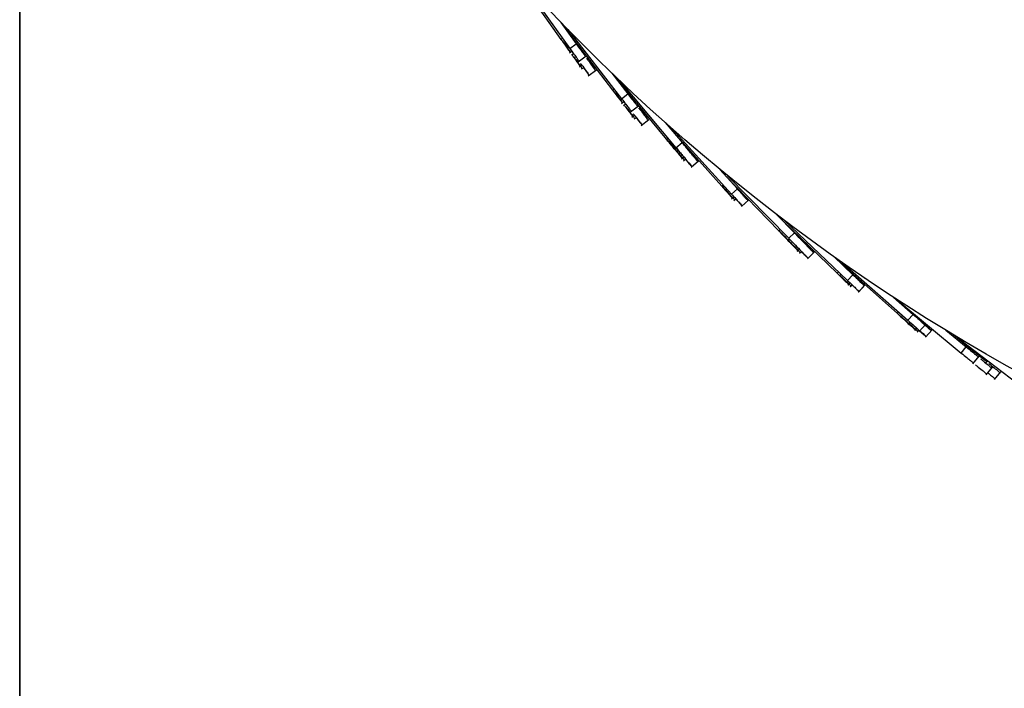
# Model space of a CAD drawing. Header units: millimetres. Extents: x 5 to 415, y 5 to 292.
# Tile 2 of 79: x 42 to 55, y 32 to 40. Entities that reach past the tile are written whole.
import ezdxf

# ---------------------------------------------------------------- set-up
doc = ezdxf.new("R2010")
doc.units = ezdxf.units.MM
doc.layers.add('CONTORNI', color=7, linetype='Continuous', lineweight=35)
doc.styles.add('SLDTEXTSTYLE0', font='TXT', dxfattribs={"width": 0.75})
doc.dimstyles.new('SLDDIMSTYLE0', dxfattribs={"dimtxt": 2.645833, "dimasz": 2, "dimexe": 0, "dimexo": 0.0625, "dimgap": 0.661458, "dimtad": 1, "dimdec": 1, "dimlfac": 10, "dimrnd": 1e-09, "dimzin": 12, "dimdsep": 46, "dimtxsty": 'SLDTEXTSTYLE0', "dimsah": 1, "dimcen": 0.09, "dimadec": 0, "dimazin": 3, "dimtfac": 1, "dimtdec": 1, "dimtofl": 0, "dimtmove": 0, "dimatfit": 3, "dimfxl": 0, "dimfrac": 2, "dimtolj": 1, "dimtzin": 12, "dimarcsym": 0})

# ---------------------------------------------------------------- blocks, each defined once
blk = doc.blocks.new('_D_4')
at = {"layer": 'CONTORNI', "color": 7}
for p, q in [((42.163, 55.928), (42.163, 20.577)), ((90.763, 55.928), (90.763, 20.577)), ((42.163, 21.577), (90.763, 21.577))]:
    blk.add_line(p, q, dxfattribs=at)
for points in [[(42.163, 21.577), (44.163, 21.327), (44.163, 21.827)], [(90.763, 21.577), (88.763, 21.827), (88.763, 21.327)]]:
    blk.add_solid(points, dxfattribs=at)
at = {"layer": 'CONTORNI', "color": 7, "char_height": 2.6458, "attachment_point": 1, "style": 'SLDTEXTSTYLE0'}
for s, insert in [('%%c', (61.864, 24.988)), ('486', (65.858, 24.988))]:
    blk.add_mtext(s, dxfattribs=dict(at, insert=insert))

msp = doc.modelspace()

# ---------------------------------------------------------------- linework, layer by layer
at = {"color": 7, "linetype": 'Continuous', "lineweight": 25}
for p, q in [((48.444, 40.597), (48.997, 39.819)), ((48.462, 40.603), (49.109, 39.706)), ((48.996, 40.033), (49.19, 39.765)), ((49.068, 39.934), (49.648, 39.179)), ((49.084, 39.943), (49.763, 39.07)), ((48.997, 39.819), (49.017, 39.833)), ((49.103, 39.649), (49.134, 39.671)), ((49.109, 39.706), (49.19, 39.765)), ((49.206, 39.739), (49.233, 39.702)), ((49.207, 39.741), (49.233, 39.704)), ((49.211, 39.733), (49.234, 39.702)), ((49.128, 39.623), (49.155, 39.642)), ((49.215, 39.537), (49.317, 39.61)), ((49.318, 39.583), (49.332, 39.564)), ((49.325, 39.576), (49.333, 39.565)), ((49.325, 39.575), (49.338, 39.558)), ((49.229, 39.472), (49.261, 39.495)), ((49.254, 39.446), (49.282, 39.466)), ((49.342, 39.361), (49.444, 39.434)), ((49.638, 39.394), (49.842, 39.132)), ((49.686, 39.333), (50.33, 38.557)), ((49.737, 39.299), (50.449, 38.453)), ((49.648, 39.179), (49.667, 39.193)), ((49.763, 39.07), (49.842, 39.132)), ((49.86, 39.108), (49.888, 39.072)), ((49.865, 39.101), (49.889, 39.071)), ((49.76, 39.012), (49.79, 39.036)), ((49.786, 38.987), (49.812, 39.007)), ((49.876, 38.905), (49.975, 38.982)), ((49.977, 38.955), (49.998, 38.929)), ((49.985, 38.948), (49.993, 38.937)), ((49.892, 38.84), (49.924, 38.864)), ((49.919, 38.815), (49.946, 38.836)), ((50.01, 38.734), (50.108, 38.81)), ((50.313, 38.77), (50.526, 38.518)), ((50.389, 38.681), (51.027, 37.968)), ((50.407, 38.687), (51.15, 37.868)), ((50.33, 38.557), (50.349, 38.573)), ((50.449, 38.453), (50.526, 38.518)), ((50.518, 38.311), (50.548, 38.336)), ((50.545, 38.287), (50.571, 38.309)), ((50.639, 38.209), (50.734, 38.289)), ((51.002, 38.18), (51.224, 37.935)), ((51.08, 38.094), (51.746, 37.405)), ((51.1, 38.1), (51.872, 37.31)), ((51.027, 37.968), (51.045, 37.984)), ((51.031, 37.971), (51.055, 37.944)), ((51.15, 37.868), (51.224, 37.935)), ((51.151, 37.81), (51.18, 37.835)), ((51.179, 37.787), (51.204, 37.809)), ((51.275, 37.711), (51.368, 37.795)), ((51.713, 37.616), (51.944, 37.38)), ((51.746, 37.405), (51.763, 37.421)), ((51.794, 37.533), (52.485, 36.869)), ((51.813, 37.54), (52.615, 36.779)), ((51.749, 37.408), (51.774, 37.382)), ((51.872, 37.31), (51.944, 37.38)), ((51.98, 37.144), (52.008, 37.171)), ((52.009, 37.122), (52.033, 37.145)), ((52.108, 37.051), (52.198, 37.138)), ((52.444, 37.079), (52.684, 36.851)), ((52.487, 37.049), (52.483, 37.042)), ((52.528, 36.999), (53.244, 36.361)), ((52.547, 37.006), (53.377, 36.276)), ((52.564, 36.967), (52.563, 36.966)), ((52.572, 36.96), (52.565, 36.964)), ((52.605, 36.93), (52.593, 36.937)), ((52.485, 36.869), (52.502, 36.886)), ((52.615, 36.779), (52.684, 36.851)), ((52.657, 36.91), (52.65, 36.899)), ((52.682, 36.853), (52.706, 36.83)), ((52.682, 36.852), (52.705, 36.83)), ((52.831, 36.811), (52.829, 36.809)), ((52.866, 36.788), (52.829, 36.809)), ((52.62, 36.721), (52.647, 36.749)), ((52.621, 36.72), (52.648, 36.748)), ((52.65, 36.7), (52.673, 36.724)), ((52.651, 36.699), (52.674, 36.723)), ((52.751, 36.632), (52.837, 36.723)), ((52.752, 36.631), (52.838, 36.722)), ((53.195, 36.569), (53.443, 36.351)), ((53.199, 36.566), (54.051, 35.863)), ((53.244, 36.361), (53.26, 36.379)), ((53.377, 36.276), (53.443, 36.351)), ((53.386, 36.217), (53.411, 36.246)), ((53.416, 36.197), (53.438, 36.222)), ((53.52, 36.133), (53.603, 36.227)), ((53.553, 36.253), (53.581, 36.229)), ((53.553, 36.253), (53.581, 36.228)), ((53.466, 36.146), (53.492, 36.175)), ((53.496, 36.126), (53.519, 36.151)), ((53.601, 36.062), (53.683, 36.156)), ((53.856, 36.153), (54.115, 35.94)), ((53.959, 36.091), (54.219, 35.879)), ((53.963, 36.089), (54.846, 35.414)), ((54.051, 35.863), (54.115, 35.94)), ((54.198, 35.726), (54.277, 35.822)), ((54.206, 35.865), (54.219, 35.879)), ((54.361, 35.737), (54.381, 35.763)), ((54.365, 35.588), (54.445, 35.684)), ((54.47, 35.528), (54.549, 35.625))]:
    msp.add_line(p, q, dxfattribs=at)
msp.add_circle((66.463, 56.928), 24.3, dxfattribs=at)
for points, knots in [([(48.997, 39.819), (49.015, 39.794), (49.049, 39.746), (49.084, 39.696), (49.105, 39.667), (49.114, 39.655), (49.113, 39.657), (49.112, 39.657)], [0, 0, 0, 0, 0.273165, 0.518702, 0.739635, 0.938964, 1, 1, 1, 1]), ([(49.022, 39.793), (49.04, 39.768), (49.074, 39.72), (49.105, 39.677), (49.115, 39.663), (49.118, 39.659)], [0, 0, 0, 0, 0.444176, 0.843428, 1, 1, 1, 1]), ([(49.109, 39.706), (49.127, 39.681), (49.161, 39.634), (49.196, 39.584), (49.217, 39.556), (49.226, 39.544), (49.225, 39.545), (49.224, 39.546)], [0, 0, 0, 0, 0.273165, 0.518702, 0.739635, 0.938964, 1, 1, 1, 1]), ([(49.19, 39.765), (49.208, 39.74), (49.242, 39.692), (49.278, 39.643), (49.298, 39.614), (49.307, 39.602), (49.306, 39.604), (49.306, 39.604)], [0, 0, 0, 0, 0.273165, 0.518702, 0.739635, 0.938964, 1, 1, 1, 1]), ([(49.133, 39.628), (49.142, 39.616), (49.17, 39.576), (49.207, 39.524), (49.236, 39.483), (49.236, 39.483), (49.236, 39.484)], [0, 0, 0, 0, 0.140204, 0.446073, 0.771643, 1, 1, 1, 1]), ([(49.158, 39.602), (49.167, 39.59), (49.195, 39.551), (49.232, 39.498), (49.261, 39.457), (49.261, 39.458), (49.261, 39.458)], [0, 0, 0, 0, 0.140204, 0.446073, 0.771643, 1, 1, 1, 1]), ([(49.327, 39.575), (49.335, 39.563), (49.363, 39.524), (49.401, 39.472), (49.43, 39.431), (49.43, 39.431), (49.43, 39.431)], [0, 0, 0, 0, 0.140204, 0.446073, 0.771643, 1, 1, 1, 1]), ([(49.355, 39.534), (49.37, 39.514), (49.401, 39.47), (49.429, 39.432), (49.429, 39.433), (49.429, 39.433)], [0, 0, 0, 0, 0.331916, 0.724581, 1, 1, 1, 1]), ([(49.245, 39.516), (49.254, 39.504), (49.282, 39.465), (49.32, 39.413), (49.349, 39.372), (49.349, 39.373), (49.349, 39.373)], [0, 0, 0, 0, 0.140204, 0.446073, 0.771643, 1, 1, 1, 1]), ([(49.28, 39.464), (49.29, 39.451), (49.317, 39.414), (49.34, 39.381), (49.34, 39.381), (49.34, 39.381)], [0, 0, 0, 0, 0.252767, 0.691952, 1, 1, 1, 1]), ([(49.281, 39.465), (49.293, 39.449), (49.322, 39.408), (49.348, 39.373), (49.348, 39.373), (49.348, 39.373)], [0, 0, 0, 0, 0.292051, 0.708147, 1, 1, 1, 1]), ([(49.282, 39.465), (49.293, 39.449), (49.322, 39.409), (49.348, 39.374), (49.347, 39.374), (49.347, 39.374)], [0, 0, 0, 0, 0.289196, 0.70697, 1, 1, 1, 1]), ([(49.355, 39.533), (49.367, 39.516), (49.396, 39.475), (49.422, 39.439), (49.422, 39.439), (49.422, 39.439)], [0, 0, 0, 0, 0.297083, 0.710221, 1, 1, 1, 1]), ([(49.36, 39.527), (49.373, 39.509), (49.403, 39.468), (49.429, 39.432), (49.429, 39.432), (49.429, 39.432)], [0, 0, 0, 0, 0.304838, 0.713418, 1, 1, 1, 1]), ([(49.648, 39.179), (49.667, 39.154), (49.703, 39.107), (49.74, 39.059), (49.761, 39.031), (49.77, 39.019), (49.769, 39.021), (49.769, 39.021)], [0, 0, 0, 0, 0.273165, 0.518702, 0.739635, 0.938964, 1, 1, 1, 1]), ([(49.674, 39.153), (49.693, 39.129), (49.728, 39.083), (49.761, 39.041), (49.771, 39.027), (49.774, 39.023)], [0, 0, 0, 0, 0.4440744, 0.8432349, 1, 1, 1, 1]), ([(49.763, 39.07), (49.782, 39.046), (49.819, 38.999), (49.856, 38.952), (49.877, 38.924), (49.887, 38.912), (49.885, 38.914), (49.885, 38.914)], [0, 0, 0, 0, 0.273165, 0.518702, 0.739635, 0.938964, 1, 1, 1, 1]), ([(49.842, 39.132), (49.861, 39.107), (49.897, 39.061), (49.935, 39.013), (49.956, 38.985), (49.966, 38.973), (49.964, 38.975), (49.964, 38.975)], [0, 0, 0, 0, 0.273165, 0.518702, 0.739635, 0.938964, 1, 1, 1, 1]), ([(49.865, 39.1), (49.873, 39.089), (49.883, 39.077), (49.889, 39.069), (49.889, 39.068)], [0, 0, 0, 0, 0.915976, 1, 1, 1, 1]), ([(49.791, 38.993), (49.8, 38.981), (49.829, 38.943), (49.868, 38.892), (49.899, 38.852), (49.899, 38.852), (49.899, 38.852)], [0, 0, 0, 0, 0.140204, 0.446073, 0.771643, 1, 1, 1, 1]), ([(49.817, 38.968), (49.826, 38.956), (49.855, 38.918), (49.894, 38.867), (49.925, 38.827), (49.925, 38.827), (49.925, 38.827)], [0, 0, 0, 0, 0.140204, 0.446073, 0.771643, 1, 1, 1, 1]), ([(49.985, 38.948), (49.994, 38.937), (50.023, 38.899), (50.063, 38.848), (50.094, 38.808), (50.093, 38.808), (50.093, 38.809)], [0, 0, 0, 0, 0.140204, 0.446073, 0.771643, 1, 1, 1, 1]), ([(49.986, 38.947), (49.995, 38.935), (50.025, 38.897), (50.064, 38.847), (50.095, 38.807), (50.095, 38.807), (50.095, 38.807)], [0, 0, 0, 0, 0.140204, 0.446073, 0.771643, 1, 1, 1, 1]), ([(49.907, 38.886), (49.916, 38.874), (49.946, 38.836), (49.985, 38.785), (50.016, 38.745), (50.016, 38.746), (50.016, 38.746)], [0, 0, 0, 0, 0.140204, 0.446073, 0.771643, 1, 1, 1, 1]), ([(49.944, 38.835), (49.954, 38.822), (49.982, 38.786), (50.007, 38.754), (50.007, 38.754), (50.007, 38.754)], [0, 0, 0, 0, 0.252886, 0.692001, 1, 1, 1, 1]), ([(49.945, 38.836), (49.957, 38.82), (49.988, 38.781), (50.015, 38.746), (50.015, 38.746), (50.015, 38.746)], [0, 0, 0, 0, 0.292078, 0.708158, 1, 1, 1, 1]), ([(49.945, 38.836), (49.958, 38.82), (49.988, 38.781), (50.015, 38.747), (50.015, 38.747), (50.014, 38.747)], [0, 0, 0, 0, 0.289304, 0.707014, 1, 1, 1, 1]), ([(50.016, 38.907), (50.032, 38.887), (50.065, 38.844), (50.094, 38.808), (50.093, 38.808), (50.093, 38.808)], [0, 0, 0, 0, 0.333658, 0.725299, 1, 1, 1, 1]), ([(50.021, 38.899), (50.032, 38.885), (50.061, 38.848), (50.086, 38.815), (50.086, 38.815), (50.086, 38.815)], [0, 0, 0, 0, 0.265086, 0.69703, 1, 1, 1, 1]), ([(50.33, 38.557), (50.364, 38.516), (50.433, 38.433), (50.462, 38.398), (50.454, 38.407), (50.42, 38.449), (50.376, 38.502), (50.327, 38.56), (50.311, 38.579), (50.342, 38.542), (50.397, 38.477), (50.457, 38.404), (50.503, 38.349), (50.531, 38.315), (50.525, 38.323), (50.523, 38.324)], [0, 0, 0, 0, 0.06569, 0.1310715, 0.1964239, 0.261852, 0.3273496, 0.3928657, 0.4958015, 0.5988096, 0.7018982, 0.7939404, 0.885898, 0.9777126, 1, 1, 1, 1]), ([(50.357, 38.533), (50.391, 38.491), (50.46, 38.409), (50.489, 38.374), (50.481, 38.383), (50.447, 38.424), (50.402, 38.478), (50.354, 38.536), (50.338, 38.555), (50.369, 38.518), (50.423, 38.453), (50.484, 38.38), (50.513, 38.345), (50.528, 38.327)], [0, 0, 0, 0, 0.074218, 0.148088, 0.221925, 0.295848, 0.369849, 0.44387, 0.56017, 0.676552, 0.793024, 0.897016, 1, 1, 1, 1]), ([(50.449, 38.453), (50.484, 38.412), (50.553, 38.33), (50.582, 38.295), (50.575, 38.304), (50.54, 38.345), (50.495, 38.398), (50.447, 38.456), (50.43, 38.475), (50.461, 38.439), (50.516, 38.373), (50.577, 38.301), (50.624, 38.246), (50.651, 38.213), (50.645, 38.22), (50.644, 38.221)], [0, 0, 0, 0, 0.06569, 0.131071, 0.196424, 0.261852, 0.32735, 0.392866, 0.495802, 0.59881, 0.701898, 0.79394, 0.885898, 0.977713, 1, 1, 1, 1]), ([(50.526, 38.518), (50.56, 38.476), (50.63, 38.394), (50.659, 38.36), (50.651, 38.368), (50.616, 38.41), (50.572, 38.463), (50.523, 38.521), (50.507, 38.54), (50.538, 38.503), (50.593, 38.438), (50.653, 38.366), (50.7, 38.31), (50.728, 38.277), (50.722, 38.284), (50.721, 38.286)], [0, 0, 0, 0, 0.06569, 0.131071, 0.196424, 0.261852, 0.32735, 0.392866, 0.495802, 0.59881, 0.701898, 0.79394, 0.885898, 0.977713, 1, 1, 1, 1]), ([(50.532, 38.323), (50.543, 38.309), (50.557, 38.292), (50.552, 38.298), (50.551, 38.3)], [0, 0, 0, 0, 0.783457, 1, 1, 1, 1]), ([(50.547, 38.336), (50.559, 38.321), (50.582, 38.294), (50.574, 38.303), (50.57, 38.308)], [0, 0, 0, 0, 0.505042, 1, 1, 1, 1]), ([(50.569, 38.308), (50.584, 38.289), (50.616, 38.252), (50.642, 38.22), (50.636, 38.228), (50.635, 38.229)], [0, 0, 0, 0, 0.429239, 0.888514, 1, 1, 1, 1]), ([(50.57, 38.309), (50.571, 38.307), (50.591, 38.284), (50.622, 38.248), (50.65, 38.214), (50.644, 38.221), (50.643, 38.223)], [0, 0, 0, 0, 0.0242845, 0.4597139, 0.8944667, 1, 1, 1, 1]), ([(50.57, 38.308), (50.571, 38.307), (50.591, 38.284), (50.622, 38.247), (50.65, 38.213), (50.644, 38.22), (50.643, 38.222)], [0, 0, 0, 0, 0.02801, 0.461777, 0.89487, 1, 1, 1, 1]), ([(50.645, 38.373), (50.66, 38.354), (50.692, 38.317), (50.718, 38.285), (50.714, 38.291), (50.713, 38.292)], [0, 0, 0, 0, 0.461825, 0.949951, 1, 1, 1, 1]), ([(50.646, 38.374), (50.647, 38.372), (50.667, 38.349), (50.698, 38.312), (50.726, 38.278), (50.72, 38.286), (50.719, 38.287)], [0, 0, 0, 0, 0.028931, 0.462287, 0.894969, 1, 1, 1, 1]), ([(50.646, 38.373), (50.647, 38.372), (50.667, 38.348), (50.698, 38.311), (50.726, 38.278), (50.72, 38.285), (50.719, 38.286)], [0, 0, 0, 0, 0.032921, 0.464496, 0.895401, 1, 1, 1, 1]), ([(51.027, 37.968), (51.063, 37.927), (51.135, 37.847), (51.163, 37.815), (51.158, 37.821), (51.157, 37.822)], [0, 0, 0, 0, 0.443594, 0.88675, 1, 1, 1, 1]), ([(51.055, 37.944), (51.091, 37.904), (51.163, 37.824), (51.191, 37.792), (51.186, 37.798), (51.185, 37.799)], [0, 0, 0, 0, 0.443594, 0.88675, 1, 1, 1, 1]), ([(51.215, 37.943), (51.251, 37.903), (51.324, 37.823), (51.352, 37.792), (51.347, 37.797), (51.346, 37.798)], [0, 0, 0, 0, 0.443594, 0.88675, 1, 1, 1, 1]), ([(51.222, 37.937), (51.259, 37.897), (51.331, 37.817), (51.36, 37.785), (51.355, 37.791), (51.353, 37.792)], [0, 0, 0, 0, 0.443594, 0.88675, 1, 1, 1, 1]), ([(51.222, 37.936), (51.259, 37.896), (51.331, 37.816), (51.36, 37.785), (51.355, 37.79), (51.354, 37.791)], [0, 0, 0, 0, 0.443594, 0.88675, 1, 1, 1, 1]), ([(51.224, 37.935), (51.26, 37.895), (51.333, 37.815), (51.361, 37.784), (51.356, 37.79), (51.355, 37.791)], [0, 0, 0, 0, 0.443594, 0.88675, 1, 1, 1, 1]), ([(51.15, 37.868), (51.186, 37.828), (51.259, 37.748), (51.287, 37.717), (51.282, 37.723), (51.281, 37.724)], [0, 0, 0, 0, 0.443594, 0.88675, 1, 1, 1, 1]), ([(51.202, 37.808), (51.215, 37.794), (51.262, 37.742), (51.278, 37.725), (51.273, 37.73), (51.272, 37.731)], [0, 0, 0, 0, 0.225016, 0.842261, 1, 1, 1, 1]), ([(51.203, 37.808), (51.218, 37.792), (51.268, 37.736), (51.285, 37.718), (51.28, 37.723), (51.279, 37.724)], [0, 0, 0, 0, 0.25795, 0.848964, 1, 1, 1, 1]), ([(51.204, 37.809), (51.219, 37.792), (51.268, 37.737), (51.285, 37.719), (51.28, 37.724), (51.279, 37.725)], [0, 0, 0, 0, 0.255726, 0.848511, 1, 1, 1, 1]), ([(51.746, 37.405), (51.748, 37.403), (51.758, 37.392), (51.813, 37.335), (51.886, 37.259), (51.949, 37.194), (51.985, 37.156), (51.985, 37.156), (51.985, 37.156)], [0, 0, 0, 0, 0.048158, 0.268748, 0.489406, 0.709976, 0.883136, 1, 1, 1, 1]), ([(51.774, 37.382), (51.776, 37.38), (51.787, 37.369), (51.841, 37.313), (51.915, 37.237), (51.977, 37.172), (52.014, 37.135), (52.014, 37.134), (52.014, 37.134)], [0, 0, 0, 0, 0.048158, 0.268748, 0.489406, 0.709976, 0.883136, 1, 1, 1, 1]), ([(51.872, 37.31), (51.874, 37.308), (51.885, 37.297), (51.94, 37.241), (52.014, 37.165), (52.077, 37.101), (52.113, 37.063), (52.114, 37.063), (52.114, 37.063)], [0, 0, 0, 0, 0.048158, 0.268748, 0.489406, 0.709976, 0.883136, 1, 1, 1, 1]), ([(51.944, 37.38), (51.946, 37.378), (51.956, 37.367), (52.011, 37.311), (52.085, 37.235), (52.148, 37.171), (52.185, 37.133), (52.185, 37.133), (52.185, 37.133)], [0, 0, 0, 0, 0.048158, 0.268748, 0.489406, 0.709976, 0.883136, 1, 1, 1, 1]), ([(52.095, 37.223), (52.114, 37.205), (52.15, 37.167), (52.183, 37.134), (52.183, 37.133), (52.184, 37.133)], [0, 0, 0, 0, 0.37938, 0.749923, 1, 1, 1, 1]), ([(52.095, 37.222), (52.111, 37.206), (52.144, 37.172), (52.175, 37.14), (52.175, 37.14), (52.176, 37.14)], [0, 0, 0, 0, 0.3431357, 0.735319, 1, 1, 1, 1]), ([(52.096, 37.224), (52.114, 37.205), (52.15, 37.168), (52.183, 37.134), (52.183, 37.134), (52.183, 37.134)], [0, 0, 0, 0, 0.378004, 0.749369, 1, 1, 1, 1]), ([(52.032, 37.145), (52.048, 37.129), (52.081, 37.095), (52.112, 37.064), (52.112, 37.063), (52.112, 37.063)], [0, 0, 0, 0, 0.338383, 0.733404, 1, 1, 1, 1]), ([(52.032, 37.144), (52.044, 37.131), (52.075, 37.1), (52.104, 37.07), (52.104, 37.07), (52.104, 37.07)], [0, 0, 0, 0, 0.299056, 0.717557, 1, 1, 1, 1]), ([(52.033, 37.145), (52.048, 37.13), (52.081, 37.096), (52.112, 37.065), (52.112, 37.064), (52.112, 37.064)], [0, 0, 0, 0, 0.33584, 0.732379, 1, 1, 1, 1]), ([(52.562, 36.969), (52.561, 36.969), (52.559, 36.971), (52.557, 36.972), (52.557, 36.972)], [0, 0, 0, 0, 0.657365, 1, 1, 1, 1]), ([(52.627, 36.927), (52.614, 36.935), (52.59, 36.949), (52.573, 36.959), (52.566, 36.963)], [0, 0, 0, 0, 0.569249, 1, 1, 1, 1]), ([(52.485, 36.869), (52.523, 36.832), (52.598, 36.76), (52.63, 36.729), (52.626, 36.733), (52.625, 36.734)], [0, 0, 0, 0, 0.424212, 0.846638, 1, 1, 1, 1]), ([(52.514, 36.848), (52.552, 36.811), (52.627, 36.739), (52.659, 36.708), (52.655, 36.712), (52.654, 36.713)], [0, 0, 0, 0, 0.4242122, 0.8466381, 1, 1, 1, 1]), ([(52.684, 36.851), (52.722, 36.815), (52.798, 36.743), (52.83, 36.713), (52.826, 36.717), (52.824, 36.718)], [0, 0, 0, 0, 0.424212, 0.846638, 1, 1, 1, 1]), ([(52.733, 36.803), (52.751, 36.786), (52.806, 36.734), (52.828, 36.714), (52.824, 36.717), (52.823, 36.718)], [0, 0, 0, 0, 0.2683606, 0.8051268, 1, 1, 1, 1]), ([(52.615, 36.779), (52.653, 36.743), (52.729, 36.671), (52.761, 36.64), (52.757, 36.644), (52.756, 36.645)], [0, 0, 0, 0, 0.424212, 0.846638, 1, 1, 1, 1]), ([(52.671, 36.723), (52.684, 36.711), (52.732, 36.665), (52.75, 36.648), (52.747, 36.651), (52.746, 36.652)], [0, 0, 0, 0, 0.204396, 0.78809, 1, 1, 1, 1]), ([(52.672, 36.724), (52.688, 36.709), (52.739, 36.66), (52.759, 36.642), (52.755, 36.645), (52.754, 36.646)], [0, 0, 0, 0, 0.235249, 0.796308, 1, 1, 1, 1]), ([(52.673, 36.722), (52.688, 36.708), (52.739, 36.66), (52.759, 36.641), (52.755, 36.645), (52.754, 36.646)], [0, 0, 0, 0, 0.233542, 0.795853, 1, 1, 1, 1]), ([(52.738, 36.797), (52.752, 36.784), (52.801, 36.738), (52.818, 36.721), (52.816, 36.723), (52.816, 36.723)], [0, 0, 0, 0, 0.258393, 0.959034, 1, 1, 1, 1]), ([(52.739, 36.799), (52.755, 36.783), (52.807, 36.733), (52.827, 36.714), (52.824, 36.718), (52.823, 36.719)], [0, 0, 0, 0, 0.245384, 0.799007, 1, 1, 1, 1]), ([(53.244, 36.361), (53.299, 36.312), (53.409, 36.213), (53.469, 36.16), (53.469, 36.16), (53.469, 36.16)], [0, 0, 0, 0, 0.375669, 0.750161, 1, 1, 1, 1]), ([(53.273, 36.341), (53.329, 36.292), (53.439, 36.194), (53.499, 36.14), (53.499, 36.14), (53.499, 36.14)], [0, 0, 0, 0, 0.375669, 0.750161, 1, 1, 1, 1]), ([(53.443, 36.351), (53.498, 36.302), (53.609, 36.205), (53.669, 36.152), (53.669, 36.151), (53.669, 36.151)], [0, 0, 0, 0, 0.375669, 0.750161, 1, 1, 1, 1]), ([(53.377, 36.276), (53.432, 36.227), (53.543, 36.129), (53.603, 36.077), (53.603, 36.076), (53.603, 36.076)], [0, 0, 0, 0, 0.375669, 0.750161, 1, 1, 1, 1]), ([(53.553, 36.252), (53.565, 36.241), (53.579, 36.229), (53.584, 36.224), (53.584, 36.224)], [0, 0, 0, 0, 0.9069939, 1, 1, 1, 1]), ([(53.592, 36.217), (53.617, 36.195), (53.662, 36.155), (53.66, 36.157), (53.659, 36.158)], [0, 0, 0, 0, 0.5659477, 1, 1, 1, 1]), ([(53.593, 36.218), (53.622, 36.193), (53.67, 36.15), (53.668, 36.152), (53.668, 36.153)], [0, 0, 0, 0, 0.593091, 1, 1, 1, 1]), ([(53.594, 36.217), (53.622, 36.192), (53.67, 36.149), (53.668, 36.151), (53.668, 36.152)], [0, 0, 0, 0, 0.590963, 1, 1, 1, 1]), ([(53.491, 36.174), (53.503, 36.164), (53.567, 36.107), (53.6, 36.078), (53.601, 36.077), (53.602, 36.077)], [0, 0, 0, 0, 0.119507, 0.647653, 1, 1, 1, 1]), ([(53.491, 36.173), (53.5, 36.165), (53.56, 36.112), (53.591, 36.085), (53.592, 36.083), (53.593, 36.083)], [0, 0, 0, 0, 0.0947469, 0.6377445, 1, 1, 1, 1]), ([(53.527, 36.143), (53.556, 36.118), (53.604, 36.075), (53.602, 36.077), (53.601, 36.078)], [0, 0, 0, 0, 0.593085, 1, 1, 1, 1]), ([(54.115, 35.94), (54.139, 35.92), (54.184, 35.883), (54.231, 35.844), (54.258, 35.822), (54.27, 35.812), (54.268, 35.814), (54.268, 35.814)], [0, 0, 0, 0, 0.273165, 0.518702, 0.739635, 0.938964, 1, 1, 1, 1]), ([(54.051, 35.863), (54.075, 35.843), (54.121, 35.806), (54.167, 35.767), (54.195, 35.745), (54.206, 35.735), (54.205, 35.736), (54.204, 35.737)], [0, 0, 0, 0, 0.273165, 0.518702, 0.739635, 0.938964, 1, 1, 1, 1]), ([(54.219, 35.879), (54.243, 35.86), (54.288, 35.823), (54.335, 35.784), (54.362, 35.762), (54.374, 35.752), (54.372, 35.754), (54.372, 35.754)], [0, 0, 0, 0, 0.273165, 0.518702, 0.739635, 0.938964, 1, 1, 1, 1]), ([(54.232, 35.714), (54.244, 35.704), (54.281, 35.674), (54.33, 35.633), (54.369, 35.601), (54.369, 35.601), (54.369, 35.601)], [0, 0, 0, 0, 0.140204, 0.446073, 0.771643, 1, 1, 1, 1]), ([(54.295, 35.791), (54.307, 35.781), (54.344, 35.751), (54.394, 35.71), (54.433, 35.678), (54.432, 35.678), (54.432, 35.678)], [0, 0, 0, 0, 0.140204, 0.446073, 0.771643, 1, 1, 1, 1]), ([(54.4, 35.731), (54.412, 35.722), (54.449, 35.691), (54.498, 35.651), (54.538, 35.619), (54.537, 35.619), (54.537, 35.619)], [0, 0, 0, 0, 0.140204, 0.446073, 0.771643, 1, 1, 1, 1]), ([(54.386, 35.613), (54.402, 35.601), (54.44, 35.569), (54.474, 35.542), (54.474, 35.542), (54.474, 35.542)], [0, 0, 0, 0, 0.292227, 0.708219, 1, 1, 1, 1])]:
    msp.add_open_spline(points, degree=3, knots=knots, dxfattribs=at)

# ---------------------------------------------------------------- dimensions: what is measured, and where the dimension line sits
at = {"layer": 'CONTORNI', "color": 7}
dim = msp.add_linear_dim(base=(90.763, 21.577), p1=(42.163, 56.928), p2=(90.763, 56.928), text='%%c<>', dimstyle='SLDDIMSTYLE0', dxfattribs=at)
dim.commit()
dim.dimension.update_dxf_attribs({"geometry": '_D_4', "text_midpoint": (66.793, 21.577), "dimtype": 160})

doc.saveas('drawing.dxf')
